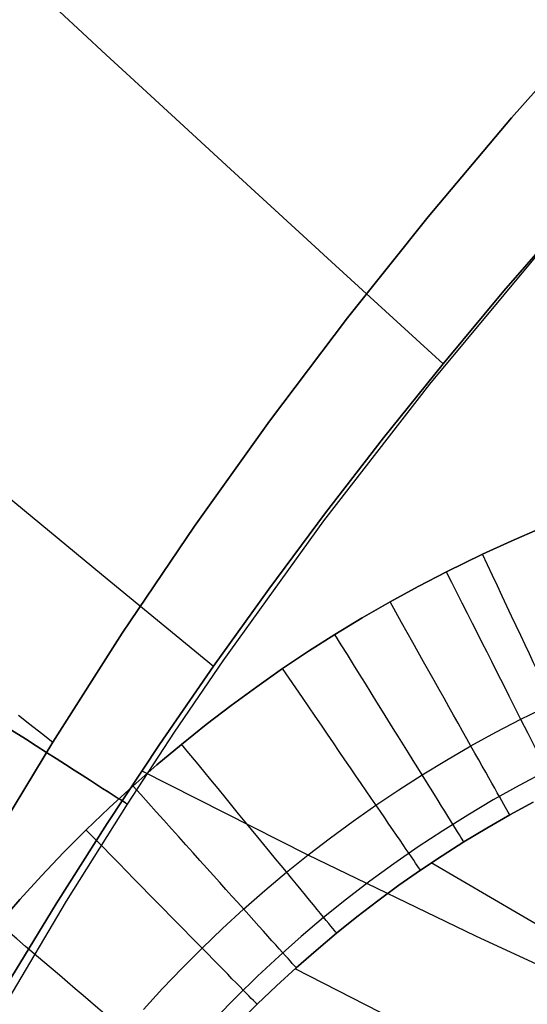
# Model space of a CAD drawing. Extents: x 35614 to 36526, y 4034 to 4838.
# Tile 23 of 79: x 35814 to 35834, y 4584 to 4625. Entities that reach past the tile are written whole.
import ezdxf

# ---------------------------------------------------------------- set-up
doc = ezdxf.new("R2010")
doc.units = 0
doc.layers.add('PREDEFINITO', color=7, linetype='CONTINUOUS')

msp = doc.modelspace()

# ---------------------------------------------------------------- linework, layer by layer
at = {"layer": 'PREDEFINITO'}
for p, q in [((35815.385, 4624.854, -114.173), (35816.33, 4623.978, -113.329)), ((35833.806, 4620.514, -319.731), (35837.307, 4624.462, -319.731)), ((35837.307, 4624.462, -319.731), (35833.806, 4620.514, -319.731)), ((35816.33, 4623.978, -113.329), (35817.294, 4623.086, -112.51)), ((35817.294, 4623.086, -112.51), (35818.275, 4622.18, -111.713)), ((35818.275, 4622.18, -111.713), (35820.288, 4620.325, -110.171)), ((35820.288, 4620.325, -110.171), (35822.359, 4618.421, -108.683)), ((35830.41, 4616.477, -319.731), (35833.806, 4620.514, -319.731)), ((35833.806, 4620.514, -319.731), (35830.41, 4616.477, -319.731)), ((35822.359, 4618.421, -108.683), (35826.635, 4614.5, -105.805)), ((35827.123, 4612.355, -319.731), (35830.41, 4616.477, -319.731)), ((35830.41, 4616.477, -319.731), (35827.123, 4612.355, -319.731)), ((35836.036, 4616.381, -103), (35833.501, 4613.456, -103)), ((35833.501, 4613.456, -103), (35836.036, 4616.381, -103)), ((35834.971, 4615.082, -380.007), (35830.462, 4609.654, -380.007)), ((35826.635, 4614.5, -105.805), (35831.019, 4610.484, -103)), ((35833.501, 4613.456, -103), (35831.019, 4610.484, -103)), ((35831.019, 4610.484, -103), (35833.501, 4613.456, -103)), ((35823.946, 4608.149, -319.731), (35827.123, 4612.355, -319.731)), ((35827.123, 4612.355, -319.731), (35823.946, 4608.149, -319.731)), ((35831.019, 4610.484, -103), (35828.594, 4607.468, -103)), ((35828.594, 4607.468, -103), (35831.019, 4610.484, -103)), ((35830.462, 4609.654, -380.007), (35826.15, 4604.081, -380.007)), ((35820.884, 4603.863, -319.731), (35823.946, 4608.149, -319.731)), ((35823.946, 4608.149, -319.731), (35820.884, 4603.863, -319.731)), ((35828.594, 4607.468, -103), (35826.226, 4604.407, -103)), ((35826.226, 4604.407, -103), (35828.594, 4607.468, -103)), ((35812.644, 4605.584, -108.704), (35817.095, 4601.914, -105.816)), ((35826.226, 4604.407, -103), (35823.915, 4601.304, -103)), ((35823.915, 4601.304, -103), (35826.226, 4604.407, -103)), ((35817.939, 4599.498, -319.731), (35820.884, 4603.863, -319.731)), ((35820.884, 4603.863, -319.731), (35817.939, 4599.498, -319.731)), ((35826.15, 4604.081, -380.007), (35822.041, 4598.37, -380.007)), ((35834.981, 4603.766, -319.731), (35833.797, 4603.256, -319.731)), ((35833.797, 4603.256, -319.731), (35834.981, 4603.766, -319.731)), ((35833.797, 4603.256, -319.731), (35832.625, 4602.719, -319.731)), ((35832.625, 4602.719, -319.731), (35833.797, 4603.256, -319.731)), ((35832.625, 4602.719, -319.731), (35831.159, 4602.004, -319.731)), ((35831.159, 4602.004, -319.731), (35832.625, 4602.719, -319.731)), ((35817.095, 4601.914, -105.816), (35821.662, 4598.158, -103)), ((35831.159, 4602.004, -319.731), (35830.001, 4601.404, -319.731)), ((35830.001, 4601.404, -319.731), (35831.159, 4602.004, -319.731)), ((35823.915, 4601.304, -103), (35821.662, 4598.158, -103)), ((35821.662, 4598.158, -103), (35823.915, 4601.304, -103)), ((35830.001, 4601.404, -319.731), (35828.858, 4600.777, -319.731)), ((35828.858, 4600.777, -319.731), (35830.001, 4601.404, -319.731)), ((35828.858, 4600.777, -319.731), (35827.728, 4600.126, -319.731)), ((35827.728, 4600.126, -319.731), (35828.858, 4600.777, -319.731)), ((35827.728, 4600.126, -319.731), (35826.613, 4599.45, -319.731)), ((35826.613, 4599.45, -319.731), (35827.728, 4600.126, -319.731)), ((35815.114, 4595.057, -319.731), (35817.939, 4599.498, -319.731)), ((35817.939, 4599.498, -319.731), (35815.114, 4595.057, -319.731)), ((35826.613, 4599.45, -319.731), (35825.54, 4598.766, -319.731)), ((35825.54, 4598.766, -319.731), (35826.613, 4599.45, -319.731)), ((35825.54, 4598.766, -319.731), (35824.482, 4598.06, -319.731)), ((35824.482, 4598.06, -319.731), (35825.54, 4598.766, -319.731)), ((35822.041, 4598.37, -380.007), (35820.065, 4595.467, -380.007)), ((35821.662, 4598.158, -103), (35819.467, 4594.971, -103)), ((35819.467, 4594.971, -103), (35821.662, 4598.158, -103)), ((35824.482, 4598.06, -319.731), (35823.426, 4597.322, -319.731)), ((35823.426, 4597.322, -319.731), (35824.482, 4598.06, -319.731)), ((35823.426, 4597.322, -319.731), (35822.387, 4596.56, -319.731)), ((35822.387, 4596.56, -319.731), (35823.426, 4597.322, -319.731)), ((35834.194, 4595.995, -317.126), (35835.491, 4596.63, -317.127)), ((35822.387, 4596.56, -319.731), (35821.365, 4595.777, -319.731)), ((35821.365, 4595.777, -319.731), (35822.387, 4596.56, -319.731)), ((35813.72, 4596.164, -319.646), (35814.184, 4595.795, -319.687)), ((35814.184, 4595.795, -319.687), (35814.649, 4595.427, -319.715)), ((35833.169, 4595.462, -317.124), (35834.194, 4595.995, -317.126)), ((35814.649, 4595.427, -319.715), (35815.114, 4595.057, -319.731)), ((35820.065, 4595.467, -380.007), (35818.141, 4592.532, -380.007)), ((35821.365, 4595.777, -319.731), (35820.36, 4594.971, -319.731)), ((35820.36, 4594.971, -319.731), (35821.365, 4595.777, -319.731)), ((35832.157, 4594.906, -317.123), (35833.169, 4595.462, -317.124)), ((35813.188, 4591.87, -319.731), (35815.114, 4595.057, -319.731)), ((35815.114, 4595.057, -319.731), (35813.188, 4591.87, -319.731)), ((35819.467, 4594.971, -103), (35817.331, 4591.743, -103)), ((35817.331, 4591.743, -103), (35819.467, 4594.971, -103)), ((35820.36, 4594.971, -319.731), (35819.36, 4594.132, -319.731)), ((35819.36, 4594.132, -319.731), (35820.36, 4594.971, -319.731)), ((35831.157, 4594.328, -317.122), (35832.157, 4594.906, -317.123)), ((35830.17, 4593.728, -317.121), (35831.157, 4594.328, -317.122)), ((35819.36, 4594.132, -319.731), (35818.379, 4593.271, -319.731)), ((35818.379, 4593.271, -319.731), (35819.36, 4594.132, -319.731)), ((35818.74, 4593.887, -103), (35825.485, 4590.482, -99.619)), ((35829.22, 4593.122, -317.12), (35830.17, 4593.728, -317.121)), ((35818.379, 4593.271, -319.731), (35817.418, 4592.389, -319.731)), ((35817.418, 4592.389, -319.731), (35818.379, 4593.271, -319.731)), ((35828.284, 4592.495, -317.119), (35829.22, 4593.122, -317.12)), ((35833.736, 4592.097, -310.66), (35834.686, 4592.618, -310.664)), ((35834.686, 4592.618, -310.664), (35833.736, 4592.097, -310.66)), ((35818.141, 4592.532, -380.007), (35815.661, 4588.573, -380.007)), ((35817.418, 4592.389, -319.731), (35816.475, 4591.485, -319.731)), ((35816.475, 4591.485, -319.731), (35817.418, 4592.389, -319.731)), ((35827.35, 4591.841, -317.117), (35828.284, 4592.495, -317.119)), ((35826.431, 4591.166, -317.116), (35827.35, 4591.841, -317.117)), ((35832.797, 4591.556, -310.656), (35833.736, 4592.097, -310.66)), ((35833.736, 4592.097, -310.66), (35832.797, 4591.556, -310.656)), ((35817.331, 4591.743, -103), (35815.256, 4588.475, -103)), ((35815.256, 4588.475, -103), (35817.331, 4591.743, -103)), ((35816.475, 4591.485, -319.731), (35815.554, 4590.561, -319.731)), ((35815.554, 4590.561, -319.731), (35816.475, 4591.485, -319.731)), ((35831.87, 4590.993, -310.653), (35832.797, 4591.556, -310.656)), ((35832.797, 4591.556, -310.656), (35831.87, 4590.993, -310.653)), ((35825.526, 4590.471, -317.116), (35826.431, 4591.166, -317.116)), ((35830.979, 4590.425, -310.65), (35831.87, 4590.993, -310.653)), ((35831.87, 4590.993, -310.653), (35830.979, 4590.425, -310.65)), ((35815.554, 4590.561, -319.731), (35814.653, 4589.617, -319.731)), ((35814.653, 4589.617, -319.731), (35815.554, 4590.561, -319.731)), ((35824.637, 4589.756, -317.115), (35825.526, 4590.471, -317.116)), ((35825.485, 4590.482, -99.619), (35832.335, 4587.168, -96.328)), ((35830.1, 4589.838, -310.646), (35830.979, 4590.425, -310.65)), ((35830.979, 4590.425, -310.65), (35830.1, 4589.838, -310.646)), ((35829.223, 4589.225, -310.643), (35830.1, 4589.838, -310.646)), ((35830.1, 4589.838, -310.646), (35829.223, 4589.225, -310.643)), ((35845.646, 4581.293, -139.731), (35830.539, 4590.135, -310.648)), ((35814.653, 4589.617, -319.731), (35813.773, 4588.653, -319.731)), ((35813.773, 4588.653, -319.731), (35814.653, 4589.617, -319.731)), ((35823.752, 4589.013, -317.114), (35824.637, 4589.756, -317.115)), ((35822.884, 4588.25, -317.113), (35823.752, 4589.013, -317.114)), ((35828.36, 4588.592, -310.64), (35829.223, 4589.225, -310.643)), ((35829.223, 4589.225, -310.643), (35828.36, 4588.592, -310.64)), ((35813.773, 4588.653, -319.731), (35812.914, 4587.669, -319.731)), ((35812.914, 4587.669, -319.731), (35813.773, 4588.653, -319.731)), ((35815.661, 4588.573, -380.007), (35813.278, 4584.562, -380.007)), ((35827.511, 4587.94, -310.638), (35828.36, 4588.592, -310.64)), ((35828.36, 4588.592, -310.64), (35827.511, 4587.94, -310.638)), ((35815.256, 4588.475, -103), (35813.242, 4585.169, -103)), ((35813.242, 4585.169, -103), (35815.256, 4588.475, -103)), ((35822.033, 4587.468, -317.112), (35822.884, 4588.25, -317.113)), ((35826.676, 4587.27, -310.635), (35827.511, 4587.94, -310.638)), ((35827.511, 4587.94, -310.638), (35826.676, 4587.27, -310.635)), ((35821.2, 4586.667, -317.111), (35822.033, 4587.468, -317.112)), ((35825.846, 4586.573, -310.632), (35826.676, 4587.27, -310.635)), ((35826.676, 4587.27, -310.635), (35825.846, 4586.573, -310.632)), ((35832.335, 4587.168, -96.328), (35839.287, 4583.944, -93.127)), ((35820.384, 4585.848, -317.11), (35821.2, 4586.667, -317.111)), ((35825.031, 4585.858, -310.63), (35825.846, 4586.573, -310.632)), ((35825.846, 4586.573, -310.632), (35825.031, 4585.858, -310.63)), ((35819.587, 4585.012, -317.11), (35820.384, 4585.848, -317.11)), ((35824.231, 4585.124, -310.627), (35825.031, 4585.858, -310.63)), ((35825.031, 4585.858, -310.63), (35824.231, 4585.124, -310.627)), ((35839.692, 4578.306, -139.731), (35824.991, 4585.822, -310.629)), ((35818.808, 4584.158, -317.109), (35819.587, 4585.012, -317.11)), ((35823.449, 4584.373, -310.625), (35824.231, 4585.124, -310.627)), ((35824.231, 4585.124, -310.627), (35823.449, 4584.373, -310.625)), ((35823.449, 4584.373, -310.625), (35822.683, 4583.605, -310.623))]:
    msp.add_line(p, q, dxfattribs=at)
at = {"layer": 'PREDEFINITO', "extrusion": (0.539451, 0.842017, -2.10034e-07)}
msp.add_circle((-27667.029, -380.006, 23189.13), 15.002, dxfattribs=at)
at = {"layer": 'PREDEFINITO', "extrusion": (0.904776, 0.425888, 2.43073e-08)}
msp.add_arc((-11096.248, -309.732, 34380.74), 10, 185.4021, 270, dxfattribs=at)
at = {"layer": 'PREDEFINITO', "extrusion": (0.892602, 0.450846, 2.96698e-08)}
msp.add_arc((-12046.583, -309.732, 34057.748), 10, 185.374, 270, dxfattribs=at)
at = {"layer": 'PREDEFINITO', "extrusion": (0.871779, 0.489899, -3.82193e-08)}
msp.add_arc((-13541.665, -309.73, 33488.767), 10, 185.3307, 270, dxfattribs=at)
at = {"layer": 'PREDEFINITO', "extrusion": (0.849243, 0.528002, -9.23665e-08)}
msp.add_arc((-15010.479, -309.728, 32854.02), 10, 185.2901, 270, dxfattribs=at)
at = {"layer": 'PREDEFINITO'}
msp.add_arc((35857.955, 4549.329, -319.731), 50, 90, 180, dxfattribs=at)
at = {"layer": 'PREDEFINITO', "extrusion": (0.825624, 0.56422, -4.23383e-09)}
msp.add_arc((-16416.624, -309.731, 32171.884), 10, 185.2532, 270, dxfattribs=at)
at = {"layer": 'PREDEFINITO', "extrusion": (0.773182, 0.634184, -8.40419e-08)}
msp.add_arc((-19163.941, -309.728, 30609.726), 10, 185.1861, 270, dxfattribs=at)
at = {"layer": 'PREDEFINITO', "extrusion": (0.744325, 0.667818, -2.25422e-09)}
msp.add_arc((-20501.255, -309.731, 29727.983), 10, 185.156, 270, dxfattribs=at)
at = {"layer": 'PREDEFINITO', "extrusion": (0.714017, 0.700129, -5.87874e-08)}
msp.add_arc((-21797.75, -309.729, 28788.187), 10, 185.1286, 270, dxfattribs=at)
at = {"layer": 'PREDEFINITO', "extrusion": (0.649239, 0.760584, -5.13078e-08)}
msp.add_arc((-24260.249, -309.729, 26740.453), 10, 185.0814, 270, dxfattribs=at)
at = {"layer": 'PREDEFINITO', "extrusion": (0.614917, 0.788592, 1.65928e-08)}
msp.add_arc((-25420.684, -309.731, 25637.152), 10, 185.062, 270, dxfattribs=at)

doc.saveas('drawing.dxf')
